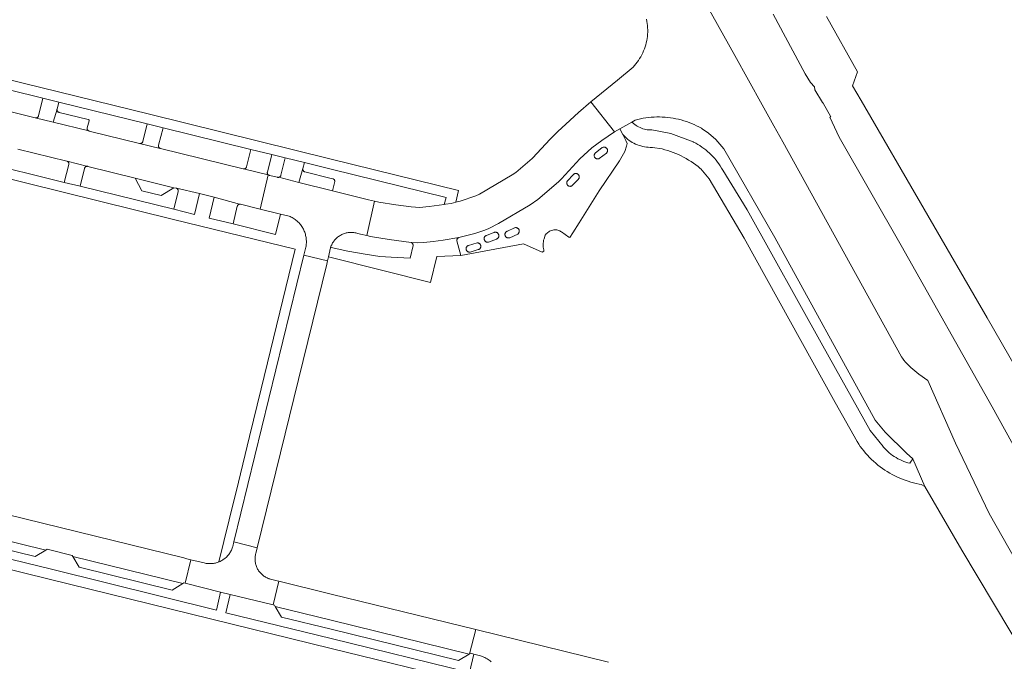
# Model space of a CAD drawing. Extents: x 146402 to 164798, y 455483 to 464134.
# Tile 163 of 256: x 156942 to 157124, y 458563 to 458681. Entities that reach past the tile are written whole.
import ezdxf

# ---------------------------------------------------------------- set-up
doc = ezdxf.new("R2010")
doc.units = 0
doc.header["$LTSCALE"] = 0.2
for name, color, linetype, lineweight in [('B-XX-VH-VERHARDING_ASFALT-GV', 252, 'CONTINUOUS', 18), ('B-XX-VH-VERHARDING_BETONSTRAATSTEEN-GV', 252, 'CONTINUOUS', 18), ('B-XX-VH-VERHARDING_HALFVERHARDING-GV', 252, 'CONTINUOUS', 18), ('B-XX-VH-VERHARDING_TEGEL-GV', 252, 'CONTINUOUS', 18)]:
    doc.layers.add(name, color=color, linetype=linetype, lineweight=lineweight)

msp = doc.modelspace()

# ---------------------------------------------------------------- linework, layer by layer
at = {"layer": 'B-XX-VH-VERHARDING_ASFALT-GV'}
for points in [[(157136.17, 458563.817), (157121.428, 458589.802), (157115.211, 458602.835), (157110.065, 458614.393), (157108.403, 458615.573), (157108.027, 458615.852), (157107.659, 458616.145), (157107.302, 458616.449), (157106.955, 458616.765), (157106.618, 458617.092), (157106.292, 458617.43), (157105.978, 458617.779), (157105.675, 458618.138), (157105.385, 458618.507), (157105.213, 458618.737), (157083.314, 458658.424), (157081.668, 458661.407), (157079.524, 458665.292), (157074.455, 458674.359), (157000, 458807.633)], [(157058.171, 458681.067), (157058.246, 458680.677), (157058.305, 458680.283), (157058.348, 458679.888), (157058.375, 458679.491), (157058.387, 458679.093), (157058.382, 458678.695), (157058.361, 458678.298), (157058.325, 458677.902), (157058.272, 458677.507), (157058.204, 458677.115), (157058.12, 458676.727), (157058.021, 458676.341), (157057.905, 458675.96), (157057.775, 458675.584), (157057.63, 458675.214), (157057.47, 458674.85), (157057.296, 458674.492), (157057.107, 458674.142), (157056.904, 458673.8), (157056.688, 458673.466), (157056.459, 458673.141), (157056.216, 458672.825), (157055.961, 458672.52), (157055.694, 458672.225), (157052.785, 458669.828), (157047.917, 458665.818), (157052.242, 458660.267), (157053.225, 458660.824), (157055.44, 458662.078), (157056.077, 458662.438), (157056.566, 458662.567), (157057.058, 458662.68), (157057.554, 458662.777), (157058.053, 458662.859), (157058.554, 458662.925), (157059.057, 458662.975), (157059.562, 458663.009), (157060.067, 458663.027), (157060.572, 458663.03), (157061.077, 458663.016), (157061.582, 458662.986), (157062.085, 458662.94), (157062.587, 458662.878), (157063.087, 458662.801), (157063.583, 458662.707), (157064.077, 458662.598), (157064.567, 458662.474), (157065.052, 458662.334), (157065.534, 458662.179), (157066.009, 458662.008), (157066.48, 458661.823), (157066.944, 458661.623), (157067.401, 458661.408), (157067.852, 458661.179), (157068.295, 458660.935), (157068.437, 458660.853), (157069.617, 458660.049), (157070.957, 458658.842), (157072.458, 458657.152), (157081.866, 458640.767), (157100.359, 458607.032), (157102.209, 458604.86), (157106.123, 458600.944), (157107.329, 458599.898), (157109.527, 458594.804), (157116.388, 458583.031), (157134.239, 458553.104)]]:
    msp.add_lwpolyline(points, dxfattribs=at)
msp.add_lwpolyline([(157056.004, 458661.627), (157055.44, 458662.078), (157053.225, 458660.824), (157053.769, 458659.789), (157054.682, 458658.899), (157054.96, 458658.698), (157055.248, 458658.509), (157055.545, 458658.335), (157055.849, 458658.174), (157056.16, 458658.027), (157056.478, 458657.896), (157056.801, 458657.779), (157057.13, 458657.677), (157057.463, 458657.591), (157057.799, 458657.52), (157058.139, 458657.465), (157058.481, 458657.426), (157058.824, 458657.403), (157059.168, 458657.396), (157059.266, 458657.396), (157061.063, 458657.128), (157061.575, 458656.99), (157062.083, 458656.836), (157062.586, 458656.668), (157063.084, 458656.484), (157063.576, 458656.285), (157064.062, 458656.071), (157064.541, 458655.843), (157065.014, 458655.601), (157065.478, 458655.345), (157065.935, 458655.074), (157066.383, 458654.79), (157066.823, 458654.493), (157067.253, 458654.182), (157067.674, 458653.859), (157068.085, 458653.523), (157068.167, 458653.453), (157069.722, 458651.576), (157076.182, 458640.635), (157092.96, 458610.332), (157097.034, 458603.091), (157097.322, 458602.649), (157097.623, 458602.215), (157097.937, 458601.79), (157098.264, 458601.376), (157098.603, 458600.971), (157098.954, 458600.577), (157099.318, 458600.193), (157099.692, 458599.821), (157100.078, 458599.46), (157100.474, 458599.111), (157100.881, 458598.774), (157101.298, 458598.45), (157101.724, 458598.138), (157102.16, 458597.84), (157102.605, 458597.554), (157103.058, 458597.283), (157103.519, 458597.025), (157103.987, 458596.781), (157104.463, 458596.552), (157104.945, 458596.337), (157105.434, 458596.137), (157105.929, 458595.951), (157106.429, 458595.781), (157106.933, 458595.626), (157107.443, 458595.486), (157107.956, 458595.362), (157108.473, 458595.254), (157108.883, 458595.179), (157109.527, 458594.804), (157107.329, 458599.898), (157106.739, 458599.094), (157106.364, 458599.198), (157105.994, 458599.318), (157105.629, 458599.452), (157105.269, 458599.602), (157104.916, 458599.766), (157104.571, 458599.944), (157104.232, 458600.137), (157103.902, 458600.343), (157103.581, 458600.563), (157103.269, 458600.796), (157102.967, 458601.041), (157102.675, 458601.298), (157102.394, 458601.568), (157102.124, 458601.848), (157101.866, 458602.14), (157101.833, 458602.179), (157099.421, 458605.156), (157090.683, 458620.79), (157076.746, 458645.89), (157072.243, 458653.211), (157072.022, 458653.598), (157071.786, 458653.978), (157071.538, 458654.349), (157071.276, 458654.71), (157071.002, 458655.062), (157070.715, 458655.404), (157070.416, 458655.736), (157070.106, 458656.056), (157069.784, 458656.366), (157069.451, 458656.663), (157069.108, 458656.949), (157068.755, 458657.222), (157068.392, 458657.482), (157068.02, 458657.729), (157067.64, 458657.962), (157067.251, 458658.182), (157066.855, 458658.388), (157066.747, 458658.44), (157062.672, 458659.997), (157059.16, 458660.641), (157058.879, 458660.638), (157058.598, 458660.651), (157058.319, 458660.68), (157058.042, 458660.725), (157057.767, 458660.786), (157057.497, 458660.862), (157057.231, 458660.953), (157056.971, 458661.06), (157056.718, 458661.181), (157056.472, 458661.316), (157056.234, 458661.465)], close=True, dxfattribs=at)
at = {"layer": 'B-XX-VH-VERHARDING_BETONSTRAATSTEEN-GV'}
for points in [[(156915.375, 458674.222), (156946.787, 458666.493), (156949.717, 458665.772), (156966.026, 458661.759), (156968.958, 458661.036), (156985.12, 458657.05), (156989.026, 458656.087), (156991.457, 458655.487), (156995.051, 458654.601), (157000, 458653.38), (157021.167, 458648.16), (157020.847, 458646.895), (157020.844, 458646.884), (157021.077, 458646.915), (157022.11, 458647.081), (157022.996, 458647.293), (157023.451, 458649.458), (157000, 458655.246), (156966.465, 458663.522), (156912.748, 458676.733)], [(156942.125, 458657.103), (156951.193, 458654.862), (156951.221, 458654.855), (156955.067, 458653.903), (156963.791, 458651.744), (156970.954, 458649.972), (156971.351, 458649.889), (156971.379, 458649.882), (156971.44, 458649.861), (156975.697, 458648.878), (156978.364, 458648.204), (156983.04, 458646.913), (156983.071, 458646.919), (156983.134, 458646.923), (156983.197, 458646.919), (156983.259, 458646.907), (156986.863, 458646.009), (156988.369, 458652.341), (156988.361, 458652.347), (156988.337, 458652.368), (156983.79, 458653.427), (156983.728, 458653.438), (156968.475, 458657.201), (156968.442, 458657.21), (156964.613, 458658.14), (156955.317, 458660.434), (156955.283, 458660.444), (156955.224, 458660.467), (156948.664, 458662.064), (156945.368, 458662.866), (156933.703, 458665.743)], [(157029.513, 458562.472), (157029.328, 458562.613), (157029.139, 458562.747), (157028.945, 458562.876), (157028.747, 458562.997), (157028.545, 458563.111), (157028.34, 458563.218), (157028.13, 458563.319), (157027.917, 458563.412), (157027.702, 458563.497), (157027.542, 458563.555), (157026.326, 458563.867), (157026.326, 458563.84), (157025.522, 458560.482), (157000, 458566.747), (156980.55, 458571.521), (156981.355, 458574.89), (156979.558, 458575.333), (156978.791, 458571.977), (156948.388, 458579.555), (156903.143, 458590.575)], [(157051.15, 458562.365), (157026.639, 458568.393), (157025.509, 458563.935), (157025.675, 458564.034), (157026.326, 458563.867), (157027.542, 458563.555), (157027.702, 458563.497), (157027.917, 458563.412), (157028.13, 458563.319), (157028.34, 458563.218), (157028.545, 458563.111), (157028.747, 458562.997), (157028.945, 458562.876), (157029.139, 458562.747), (157029.328, 458562.613), (157029.513, 458562.472)]]:
    msp.add_lwpolyline(points, dxfattribs=at)
for points in [[(156949.717, 458665.772), (156946.787, 458666.493), (156945.973, 458663.23), (156945.966, 458663.203), (156945.944, 458663.144), (156945.914, 458663.089), (156945.878, 458663.037), (156945.835, 458662.99), (156945.787, 458662.95), (156945.734, 458662.915), (156945.677, 458662.888), (156945.618, 458662.868), (156945.556, 458662.855), (156945.493, 458662.851), (156945.43, 458662.854), (156945.368, 458662.866), (156948.664, 458662.064), (156949.386, 458664.492)], [(157052.242, 458660.267), (157047.917, 458665.818), (157045.633, 458663.881), (157043.25, 458661.719), (157041.774, 458660.354), (157040.379, 458658.917), (157037.1, 458655.397), (157037.049, 458655.353), (157034.059, 458652.798), (157033.384, 458652.342), (157027.349, 458648.804), (157026.674, 458648.478), (157023.787, 458647.483), (157022.996, 458647.293), (157022.11, 458647.081), (157021.077, 458646.915), (157020.844, 458646.884), (157018.083, 458646.521), (157016.297, 458646.344), (157015.532, 458646.351), (157014.719, 458646.408), (157011.91, 458646.793), (157008.787, 458647.282), (157007.942, 458647.485), (157006.536, 458641.127), (157007.216, 458640.966), (157010.675, 458640.406), (157014.763, 458639.867), (157015.819, 458639.813), (157017.08, 458639.879), (157018.824, 458640.04), (157020.665, 458640.257), (157023.508, 458640.753), (157026.456, 458641.523), (157028.355, 458642.156), (157029.059, 458642.449), (157030.843, 458643.356), (157036.698, 458646.782), (157038.125, 458647.812), (157041.917, 458651.034), (157042.475, 458651.596), (157045.871, 458655.274), (157048.105, 458657.328), (157049.896, 458658.666)], [(156949.374, 458664.43), (156949.386, 458664.492), (156948.664, 458662.064), (156955.224, 458660.467), (156955.169, 458660.497), (156955.117, 458660.534), (156955.071, 458660.578), (156955.031, 458660.627), (156954.997, 458660.68), (156954.971, 458660.737), (156954.951, 458660.798), (156954.94, 458660.86), (156954.936, 458660.923), (156954.941, 458660.986), (156954.953, 458661.048), (156955.29, 458662.316), (156955.297, 458662.355), (156955.296, 458662.394), (156955.287, 458662.433), (156955.271, 458662.469), (156955.247, 458662.501), (156955.218, 458662.527), (156955.184, 458662.548), (156955.148, 458662.56), (156955.145, 458662.561), (156949.751, 458663.881), (156949.72, 458663.89), (156949.661, 458663.913), (156949.605, 458663.943), (156949.554, 458663.98), (156949.507, 458664.023), (156949.467, 458664.071), (156949.433, 458664.124), (156949.406, 458664.181), (156949.386, 458664.242), (156949.374, 458664.304), (156949.37, 458664.367)], [(156968.958, 458661.036), (156966.026, 458661.759), (156965.218, 458658.505), (156965.211, 458658.48), (156965.189, 458658.42), (156965.159, 458658.365), (156965.123, 458658.313), (156965.081, 458658.266), (156965.033, 458658.225), (156964.98, 458658.19), (156964.923, 458658.163), (156964.863, 458658.142), (156964.801, 458658.13), (156964.738, 458658.125), (156964.675, 458658.129), (156964.613, 458658.14), (156968.442, 458657.21), (156968.383, 458657.233), (156968.328, 458657.264), (156968.277, 458657.301), (156968.231, 458657.344), (156968.19, 458657.393), (156968.156, 458657.446), (156968.13, 458657.503), (156968.11, 458657.563), (156968.098, 458657.626), (156968.095, 458657.689), (156968.099, 458657.752), (156968.111, 458657.814)], [(157053.769, 458659.789), (157053.225, 458660.824), (157052.242, 458660.267), (157049.896, 458658.666), (157048.105, 458657.328), (157045.871, 458655.274), (157042.475, 458651.596), (157041.917, 458651.034), (157038.125, 458647.812), (157036.698, 458646.782), (157030.843, 458643.356), (157029.059, 458642.449), (157028.355, 458642.156), (157026.456, 458641.523), (157023.508, 458640.753), (157023.502, 458640.748), (157023.443, 458640.72), (157023.388, 458640.686), (157023.338, 458640.645), (157023.293, 458640.598), (157023.254, 458640.546), (157023.222, 458640.49), (157023.197, 458640.43), (157023.18, 458640.367), (157023.17, 458640.303), (157023.169, 458640.238), (157023.175, 458640.174), (157023.181, 458640.143), (157023.884, 458637.484), (157035.485, 458639.628), (157038.904, 458638.047), (157039.247, 458638.256), (157039.19, 458638.472), (157039.143, 458638.718), (157039.111, 458638.969), (157039.095, 458639.224), (157039.094, 458639.482), (157039.109, 458639.743), (157039.14, 458640.006), (157039.186, 458640.269), (157039.251, 458640.552), (157039.494, 458641.196), (157039.554, 458641.285), (157039.672, 458641.436), (157039.808, 458641.581), (157039.958, 458641.714), (157040.12, 458641.832), (157040.291, 458641.936), (157040.471, 458642.024), (157040.657, 458642.095), (157040.849, 458642.148), (157041.043, 458642.183), (157041.238, 458642.199), (157041.433, 458642.197), (157041.624, 458642.176), (157041.811, 458642.137), (157041.992, 458642.08), (157042.163, 458642.005), (157042.325, 458641.913), (157042.459, 458641.817), (157043.852, 458640.813), (157044.01, 458640.749), (157044.545, 458641.655), (157045.709, 458643.478), (157049.449, 458649.409), (157053.205, 458654.902), (157054.137, 458656.679), (157054.502, 458657.615), (157054.598, 458658.117), (157054.36, 458658.665)], [(156989.026, 458656.087), (156985.12, 458657.05), (156984.334, 458653.805), (156984.326, 458653.775), (156984.304, 458653.716), (156984.274, 458653.66), (156984.238, 458653.609), (156984.195, 458653.562), (156984.147, 458653.521), (156984.094, 458653.487), (156984.038, 458653.46), (156983.978, 458653.44), (156983.916, 458653.427), (156983.853, 458653.423), (156983.79, 458653.427), (156988.337, 458652.368), (156988.314, 458652.39), (156988.274, 458652.438), (156988.24, 458652.491), (156988.213, 458652.548), (156988.194, 458652.608), (156988.182, 458652.67), (156988.178, 458652.733), (156988.182, 458652.796), (156988.194, 458652.858)], [(157050.28, 458657.466), (157050.351, 458657.467), (157050.423, 458657.46), (157050.493, 458657.446), (157050.562, 458657.423), (157050.627, 458657.393), (157050.688, 458657.356), (157050.746, 458657.313), (157050.798, 458657.263), (157050.844, 458657.208), (157050.883, 458657.148), (157050.916, 458657.084), (157050.942, 458657.016), (157050.959, 458656.947), (157050.97, 458656.876), (157050.972, 458656.804), (157050.966, 458656.732), (157050.952, 458656.662), (157050.93, 458656.593), (157050.901, 458656.527), (157050.865, 458656.465), (157050.822, 458656.408), (157050.773, 458656.355), (157049.441, 458655.355), (157049.438, 458655.354), (157049.374, 458655.325), (157049.306, 458655.303), (157049.236, 458655.29), (157049.165, 458655.284), (157049.094, 458655.286), (157049.024, 458655.296), (157048.955, 458655.314), (157048.889, 458655.34), (157048.826, 458655.373), (157048.767, 458655.412), (157048.713, 458655.458), (157048.664, 458655.51), (157048.622, 458655.567), (157048.586, 458655.629), (157048.557, 458655.694), (157048.536, 458655.762), (157048.523, 458655.832), (157048.517, 458655.902), (157048.52, 458655.973), (157048.53, 458656.044), (157048.549, 458656.112), (157048.574, 458656.179), (157048.608, 458656.241), (157048.648, 458656.3), (157048.694, 458656.354), (157049.982, 458657.369), (157050.006, 458657.383), (157050.071, 458657.416), (157050.138, 458657.44), (157050.208, 458657.457)], [(156955.067, 458653.903), (156951.221, 458654.855), (156951.281, 458654.834), (156951.337, 458654.806), (156951.39, 458654.77), (156951.437, 458654.729), (156951.479, 458654.682), (156951.515, 458654.63), (156951.543, 458654.573), (156951.565, 458654.514), (156951.578, 458654.452), (156951.584, 458654.389), (156951.582, 458654.326), (156951.572, 458654.264), (156950.724, 458650.959), (156953.654, 458650.236), (156954.457, 458653.528), (156954.467, 458653.565), (156954.489, 458653.624), (156954.519, 458653.68), (156954.556, 458653.732), (156954.598, 458653.778), (156954.647, 458653.819), (156954.7, 458653.854), (156954.757, 458653.881), (156954.817, 458653.901), (156954.879, 458653.914), (156954.942, 458653.918), (156955.005, 458653.915)], [(156995.051, 458654.601), (156991.457, 458655.487), (156990.69, 458652.26), (156990.683, 458652.235), (156990.662, 458652.176), (156990.633, 458652.12), (156990.598, 458652.068), (156990.556, 458652.02), (156990.508, 458651.979), (156990.455, 458651.944), (156990.399, 458651.915), (156990.339, 458651.894), (156990.308, 458651.888), (156994.02, 458650.949), (156994.761, 458653.483)], [(156988.412, 458652.31), (156988.369, 458652.341), (156986.863, 458646.009), (156990.617, 458645.074), (156992.21, 458644.717), (156992.243, 458644.704), (156992.428, 458644.624), (156992.609, 458644.537), (156992.787, 458644.443), (156992.961, 458644.342), (156993.131, 458644.234), (156993.297, 458644.12), (156993.458, 458643.999), (156993.614, 458643.872), (156993.764, 458643.738), (156993.91, 458643.599), (156994.049, 458643.454), (156994.183, 458643.304), (156994.311, 458643.148), (156994.432, 458642.988), (156994.547, 458642.823), (156994.656, 458642.653), (156994.757, 458642.479), (156994.852, 458642.301), (156994.939, 458642.12), (156995.019, 458641.935), (156995.092, 458641.748), (156995.157, 458641.557), (156995.214, 458641.364), (156995.264, 458641.169), (156995.306, 458640.973), (156995.341, 458640.774), (156995.367, 458640.575), (156995.385, 458640.374), (156995.395, 458640.173), (156995.398, 458639.972), (156995.392, 458639.771), (156995.378, 458639.57), (156995.357, 458639.37), (156995.327, 458639.171), (156995.29, 458638.973), (156994.931, 458637.5), (156999.284, 458636.444), (156999.462, 458637.194), (156999.724, 458638.3), (156999.746, 458638.437), (156999.781, 458638.612), (156999.824, 458638.785), (156999.872, 458638.948), (156999.875, 458638.956), (156999.933, 458639.124), (156999.999, 458639.289), (157000, 458639.292), (157000.072, 458639.453), (157000.153, 458639.612), (157000.24, 458639.767), (157000.335, 458639.918), (157000.436, 458640.065), (157000.543, 458640.208), (157000.657, 458640.345), (157000.777, 458640.477), (157000.903, 458640.603), (157001.034, 458640.724), (157001.17, 458640.839), (157001.312, 458640.947), (157001.458, 458641.049), (157001.609, 458641.145), (157001.764, 458641.233), (157001.922, 458641.315), (157002.084, 458641.389), (157002.249, 458641.456), (157002.418, 458641.515), (157002.588, 458641.567), (157002.761, 458641.611), (157002.935, 458641.648), (157003.111, 458641.676), (157003.288, 458641.697), (157003.466, 458641.709), (157003.645, 458641.714), (157003.823, 458641.711), (157004.001, 458641.699), (157004.178, 458641.68), (157004.354, 458641.653), (157004.529, 458641.618), (157004.702, 458641.575), (157004.873, 458641.524), (157005.414, 458641.393), (157006.536, 458641.127), (157007.942, 458647.485), (157006.832, 458647.752), (157000.218, 458649.381), (156994.02, 458650.949), (156990.308, 458651.888), (156990.277, 458651.881), (156990.214, 458651.876), (156990.151, 458651.878), (156990.089, 458651.889), (156988.564, 458652.247), (156988.526, 458652.257), (156988.467, 458652.28)], [(156994.749, 458653.421), (156994.761, 458653.483), (156994.02, 458650.949), (157000.218, 458649.381), (157000.621, 458651.098), (157000.63, 458651.154), (157000.631, 458651.21), (157000.624, 458651.266), (157000.61, 458651.321), (157000.587, 458651.372), (157000.558, 458651.421), (157000.522, 458651.464), (157000.48, 458651.502), (157000.434, 458651.534), (157000.383, 458651.559), (157000.331, 458651.576), (157000.328, 458651.577), (157000, 458651.659), (156995.124, 458652.872), (156995.094, 458652.881), (156995.035, 458652.903), (156994.979, 458652.933), (156994.928, 458652.97), (156994.882, 458653.014), (156994.841, 458653.062), (156994.807, 458653.115), (156994.78, 458653.172), (156994.761, 458653.233), (156994.749, 458653.295), (156994.745, 458653.358)], [(157045.066, 458652.59), (157045.137, 458652.592), (157045.208, 458652.586), (157045.278, 458652.572), (157045.345, 458652.551), (157045.41, 458652.522), (157045.472, 458652.486), (157045.528, 458652.443), (157045.58, 458652.395), (157045.626, 458652.34), (157045.665, 458652.281), (157045.698, 458652.218), (157045.723, 458652.152), (157045.741, 458652.083), (157045.751, 458652.012), (157045.753, 458651.941), (157045.746, 458651.871), (157045.732, 458651.801), (157045.711, 458651.733), (157045.681, 458651.669), (157045.645, 458651.608), (157045.602, 458651.551), (157044.365, 458650.295), (157044.33, 458650.278), (157044.264, 458650.252), (157044.196, 458650.234), (157044.126, 458650.223), (157044.055, 458650.22), (157043.984, 458650.226), (157043.915, 458650.239), (157043.847, 458650.26), (157043.782, 458650.289), (157043.721, 458650.324), (157043.664, 458650.367), (157043.612, 458650.415), (157043.566, 458650.469), (157043.526, 458650.528), (157043.494, 458650.591), (157043.468, 458650.657), (157043.451, 458650.726), (157043.44, 458650.796), (157043.438, 458650.867), (157043.444, 458650.938), (157043.458, 458651.007), (157043.48, 458651.075), (157043.509, 458651.139), (157043.545, 458651.201), (157043.588, 458651.257), (157044.612, 458652.334), (157044.637, 458652.365), (157044.685, 458652.417), (157044.739, 458652.463), (157044.798, 458652.503), (157044.861, 458652.536), (157044.927, 458652.562), (157044.996, 458652.58)], [(156970.954, 458649.972), (156963.791, 458651.744), (156965.019, 458649.4), (156968.584, 458648.523)], [(156975.697, 458648.878), (156971.44, 458649.861), (156971.497, 458649.832), (156971.551, 458649.797), (156971.6, 458649.755), (156971.643, 458649.708), (156971.681, 458649.655), (156971.711, 458649.598), (156971.734, 458649.538), (156971.749, 458649.476), (156971.757, 458649.412), (156971.756, 458649.348), (156971.748, 458649.284), (156970.93, 458645.978), (156974.773, 458645.031)], [(156983.04, 458646.913), (156978.364, 458648.204), (156977.455, 458644.37), (156981.869, 458643.282), (156982.649, 458646.537), (156982.659, 458646.574), (156982.682, 458646.633), (156982.712, 458646.688), (156982.748, 458646.74), (156982.791, 458646.786), (156982.839, 458646.826), (156982.892, 458646.861), (156982.949, 458646.888), (156983.009, 458646.907)], [(157030.799, 458640.729), (157030.755, 458640.672), (157030.704, 458640.621), (157030.648, 458640.576), (157030.587, 458640.537), (157030.522, 458640.505), (157030.454, 458640.481), (157029.028, 458639.925), (157029.009, 458639.92), (157028.938, 458639.908), (157028.865, 458639.903), (157028.793, 458639.907), (157028.721, 458639.918), (157028.652, 458639.938), (157028.584, 458639.964), (157028.52, 458639.999), (157028.46, 458640.04), (157028.406, 458640.087), (157028.356, 458640.14), (157028.313, 458640.198), (157028.276, 458640.261), (157028.247, 458640.327), (157028.225, 458640.396), (157028.211, 458640.467), (157028.205, 458640.539), (157028.206, 458640.612), (157028.216, 458640.683), (157028.233, 458640.754), (157028.258, 458640.822), (157028.291, 458640.886), (157028.33, 458640.947), (157028.376, 458641.003), (157028.428, 458641.054), (157028.485, 458641.099), (157028.547, 458641.137), (157028.612, 458641.168), (157030.015, 458641.705), (157030.037, 458641.714), (157030.106, 458641.736), (157030.177, 458641.75), (157030.249, 458641.756), (157030.321, 458641.754), (157030.392, 458641.744), (157030.462, 458641.727), (157030.53, 458641.701), (157030.594, 458641.669), (157030.654, 458641.629), (157030.71, 458641.583), (157030.76, 458641.532), (157030.804, 458641.475), (157030.842, 458641.413), (157030.872, 458641.348), (157030.896, 458641.279), (157030.911, 458641.209), (157030.918, 458641.137), (157030.918, 458641.065), (157030.91, 458640.993), (157030.893, 458640.923), (157030.869, 458640.855), (157030.838, 458640.79)], [(157033.966, 458642.592), (157034.038, 458642.596), (157034.11, 458642.593), (157034.181, 458642.581), (157034.25, 458642.562), (157034.317, 458642.536), (157034.38, 458642.501), (157034.44, 458642.461), (157034.494, 458642.413), (157034.543, 458642.361), (157034.586, 458642.303), (157034.622, 458642.24), (157034.651, 458642.174), (157034.672, 458642.106), (157034.686, 458642.035), (157034.692, 458641.963), (157034.689, 458641.891), (157034.679, 458641.82), (157034.661, 458641.75), (157034.635, 458641.683), (157034.602, 458641.619), (157034.563, 458641.559), (157034.516, 458641.503), (157034.464, 458641.454), (157034.407, 458641.41), (157032.923, 458640.733), (157032.872, 458640.716), (157032.802, 458640.7), (157032.731, 458640.691), (157032.659, 458640.691), (157032.587, 458640.698), (157032.517, 458640.714), (157032.448, 458640.737), (157032.383, 458640.768), (157032.322, 458640.806), (157032.265, 458640.85), (157032.214, 458640.9), (157032.168, 458640.955), (157032.129, 458641.016), (157032.096, 458641.08), (157032.071, 458641.148), (157032.054, 458641.218), (157032.045, 458641.289), (157032.043, 458641.361), (157032.05, 458641.433), (157032.064, 458641.503), (157032.086, 458641.572), (157032.116, 458641.637), (157032.153, 458641.699), (157032.196, 458641.757), (157032.245, 458641.809), (157032.3, 458641.856), (157032.36, 458641.896), (157032.424, 458641.929), (157032.491, 458641.955), (157033.818, 458642.556), (157033.826, 458642.559), (157033.895, 458642.579)], [(157023.502, 458640.748), (157023.508, 458640.753), (157020.665, 458640.257), (157018.824, 458640.04), (157017.08, 458639.879), (157015.819, 458639.813), (157014.763, 458639.867), (157014.795, 458639.852), (157014.851, 458639.819), (157014.903, 458639.78), (157014.949, 458639.735), (157014.99, 458639.684), (157015.023, 458639.629), (157015.05, 458639.569), (157015.07, 458639.508), (157015.082, 458639.444), (157015.085, 458639.379), (157015.081, 458639.314), (157014.53, 458636.963), (157011.02, 458637.118), (157008.935, 458637.293), (157006.251, 458637.675), (157003.035, 458638.274), (157000, 458638.92), (156999.872, 458638.948), (156999.824, 458638.785), (156999.781, 458638.612), (156999.746, 458638.437), (156999.724, 458638.3), (156999.462, 458637.194), (157000, 458637.06), (157018.289, 458632.487), (157019.484, 458637.274), (157023.884, 458637.484), (157023.181, 458640.143), (157023.175, 458640.174), (157023.169, 458640.238), (157023.17, 458640.303), (157023.18, 458640.367), (157023.197, 458640.43), (157023.222, 458640.49), (157023.254, 458640.546), (157023.293, 458640.598), (157023.338, 458640.645), (157023.388, 458640.686), (157023.443, 458640.72)], [(157026.888, 458639.781), (157026.96, 458639.785), (157027.031, 458639.781), (157027.102, 458639.769), (157027.17, 458639.749), (157027.236, 458639.722), (157027.298, 458639.688), (157027.356, 458639.646), (157027.409, 458639.599), (157027.457, 458639.546), (157027.498, 458639.488), (157027.532, 458639.425), (157027.56, 458639.359), (157027.579, 458639.291), (157027.591, 458639.221), (157027.595, 458639.15), (157027.591, 458639.078), (157027.579, 458639.008), (157027.559, 458638.94), (157027.532, 458638.874), (157027.497, 458638.812), (157027.456, 458638.754), (157027.408, 458638.701), (157027.355, 458638.653), (157027.297, 458638.612), (157027.234, 458638.578), (157027.168, 458638.551), (157027.1, 458638.531), (157025.622, 458638.098), (157025.616, 458638.097), (157025.546, 458638.086), (157025.476, 458638.084), (157025.406, 458638.089), (157025.337, 458638.103), (157025.269, 458638.124), (157025.205, 458638.153), (157025.145, 458638.189), (157025.089, 458638.231), (157025.038, 458638.28), (157024.992, 458638.334), (157024.954, 458638.393), (157024.922, 458638.455), (157024.898, 458638.521), (157024.881, 458638.59), (157024.872, 458638.659), (157024.871, 458638.73), (157024.878, 458638.8), (157024.893, 458638.869), (157024.915, 458638.935), (157024.945, 458638.999), (157024.982, 458639.059), (157025.026, 458639.114), (157025.076, 458639.164), (157025.13, 458639.208), (157025.19, 458639.245), (157025.253, 458639.276), (157025.32, 458639.299)], [(156999.284, 458636.444), (156994.931, 458637.5), (156982.031, 458584.61), (156986.33, 458583.517), (156991.47, 458604.509), (156993.071, 458611.046), (156999.143, 458635.847)], [(156907.254, 458597.703), (156907.188, 458597.719), (156906.19, 458593.319), (156909.441, 458592.577), (156909.574, 458592.355), (156947.311, 458583.081), (156947.53, 458583.216), (156952.152, 458582.072), (156952.266, 458581.886), (156972.577, 458576.897), (156972.763, 458577.011), (156973.039, 458576.942), (156974.061, 458581.301), (156973.308, 458581.485), (156972.768, 458581.617)], [(156947.311, 458583.081), (156909.574, 458592.355), (156910.74, 458590.407), (156945.357, 458581.875)], [(157013.277, 458509.964), (157000, 458513.185), (156987.072, 458516.321), (156917.888, 458533.378), (156890.74, 458540.057), (156896.738, 458564.406), (156897.121, 458565.917), (156902.711, 458588.819), (156947.943, 458577.726), (157000, 458564.913), (157025.114, 458558.732), (157019.545, 458535.808), (157019.197, 458534.376)], [(156986.33, 458583.517), (156982.031, 458584.61), (156981.817, 458583.734), (156981.774, 458583.595), (156981.712, 458583.418), (156981.642, 458583.244), (156981.564, 458583.073), (156981.48, 458582.905), (156981.389, 458582.742), (156981.29, 458582.582), (156981.185, 458582.426), (156981.073, 458582.275), (156980.955, 458582.13), (156980.831, 458581.989), (156980.701, 458581.854), (156980.566, 458581.724), (156980.425, 458581.6), (156980.278, 458581.483), (156980.128, 458581.371), (156979.972, 458581.266), (156979.812, 458581.168), (156979.648, 458581.077), (156979.48, 458580.993), (156979.309, 458580.916), (156979.265, 458580.9), (156979.135, 458580.847), (156978.957, 458580.785), (156978.778, 458580.731), (156978.596, 458580.684), (156978.413, 458580.645), (156978.228, 458580.614), (156978.041, 458580.591), (156977.854, 458580.576), (156977.667, 458580.569), (156977.479, 458580.569), (156977.292, 458580.578), (156977.105, 458580.595), (156976.919, 458580.62), (156976.734, 458580.652), (156976.551, 458580.693), (156974.061, 458581.301), (156973.039, 458576.942), (156979.558, 458575.333), (156981.355, 458574.89), (156989.237, 458572.944), (156990.344, 458577.32), (156990.274, 458577.337), (156988.792, 458577.7), (156988.656, 458577.739), (156988.489, 458577.793), (156988.325, 458577.856), (156988.164, 458577.926), (156988.007, 458578.003), (156987.853, 458578.087), (156987.703, 458578.178), (156987.557, 458578.275), (156987.416, 458578.38), (156987.28, 458578.49), (156987.149, 458578.607), (156987.024, 458578.73), (156986.904, 458578.858), (156986.79, 458578.991), (156986.683, 458579.13), (156986.582, 458579.273), (156986.487, 458579.421), (156986.4, 458579.573), (156986.319, 458579.729), (156986.245, 458579.888), (156986.179, 458580.05), (156986.121, 458580.216), (156986.07, 458580.383), (156986.026, 458580.553), (156985.991, 458580.725), (156985.963, 458580.898), (156985.943, 458581.073), (156985.931, 458581.247), (156985.928, 458581.423), (156985.932, 458581.598), (156985.944, 458581.773), (156985.964, 458581.947), (156985.992, 458582.12), (156986.028, 458582.292), (156986.072, 458582.462)], [(156972.577, 458576.897), (156952.266, 458581.886), (156953.464, 458579.92), (156970.609, 458575.691)], [(157000, 458574.945), (156990.344, 458577.32), (156989.237, 458572.944), (156989.486, 458572.882), (156989.617, 458572.661), (157000, 458570.114), (157025.416, 458563.88), (157025.509, 458563.935), (157026.639, 458568.393)], [(157000, 458570.114), (156989.617, 458572.661), (156990.775, 458570.7), (157000, 458568.447), (157023.463, 458562.718), (157025.416, 458563.88)]]:
    msp.add_lwpolyline(points, close=True, dxfattribs=at)
at = {"layer": 'B-XX-VH-VERHARDING_HALFVERHARDING-GV'}
for points in [[(157081.539, 458681.997), (157087.429, 458670.972), (157088.42, 458669.359), (157089.181, 458668.576), (157089.232, 458668.038), (157090.675, 458665.689), (157090.757, 458665.545), (157092.158, 458663.068), (157091.981, 458662.977), (157093.74, 458659.325), (157105.179, 458639.294), (157121.975, 458609.502), (157163.955, 458533.466), (157166.457, 458528.938), (157171.593, 458519.88), (157183.246, 458498.741), (157189.2, 458487.742), (157192.485, 458481.408), (157194.62, 458477.604), (157202.495, 458463.844), (157214.377, 458442.782)], [(157216.12, 458457.327), (157194.628, 458496.279), (157186.885, 458510.082), (157167.089, 458544.659), (157146.658, 458581.351), (157121.06, 458625.924), (157097.758, 458666.067), (157096.211, 458668.801), (157097.09, 458671.382), (157091.378, 458681.601)]]:
    msp.add_lwpolyline(points, dxfattribs=at)
at = {"layer": 'B-XX-VH-VERHARDING_TEGEL-GV'}
msp.add_lwpolyline([(156895.556, 458662.721), (156970.882, 458644.112), (156993.335, 458638.593), (156987.048, 458612.813), (156984.908, 458604.04), (156982.421, 458593.843), (156982.074, 458592.418), (156979.265, 458580.9), (156979.309, 458580.916), (156979.48, 458580.993), (156979.648, 458581.077), (156979.812, 458581.168), (156979.972, 458581.266), (156980.128, 458581.371), (156980.278, 458581.483), (156980.425, 458581.6), (156980.566, 458581.724), (156980.701, 458581.854), (156980.831, 458581.989), (156980.955, 458582.13), (156981.073, 458582.275), (156981.185, 458582.426), (156981.29, 458582.582), (156981.389, 458582.742), (156981.48, 458582.905), (156981.564, 458583.073), (156981.642, 458583.244), (156981.712, 458583.418), (156981.774, 458583.595), (156981.817, 458583.734), (156982.031, 458584.61), (156994.931, 458637.5), (156995.29, 458638.973), (156995.327, 458639.171), (156995.357, 458639.37), (156995.378, 458639.57), (156995.392, 458639.771), (156995.398, 458639.972), (156995.395, 458640.173), (156995.385, 458640.374), (156995.367, 458640.575), (156995.341, 458640.774), (156995.306, 458640.973), (156995.264, 458641.169), (156995.214, 458641.364), (156995.157, 458641.557), (156995.092, 458641.748), (156995.019, 458641.935), (156994.939, 458642.12), (156994.852, 458642.301), (156994.757, 458642.479), (156994.656, 458642.653), (156994.547, 458642.823), (156994.432, 458642.988), (156994.311, 458643.148), (156994.183, 458643.304), (156994.049, 458643.454), (156993.91, 458643.599), (156993.764, 458643.738), (156993.614, 458643.872), (156993.458, 458643.999), (156993.297, 458644.12), (156993.131, 458644.234), (156992.961, 458644.342), (156992.787, 458644.443), (156992.609, 458644.537), (156992.428, 458644.624), (156992.243, 458644.704), (156992.21, 458644.717), (156990.617, 458645.074), (156989.722, 458641.346), (156981.869, 458643.282), (156977.455, 458644.37), (156978.364, 458648.204), (156975.697, 458648.878), (156974.773, 458645.031), (156970.93, 458645.978), (156953.654, 458650.236), (156950.724, 458650.959), (156934.803, 458654.883)], dxfattribs=at)

doc.saveas('drawing.dxf')
